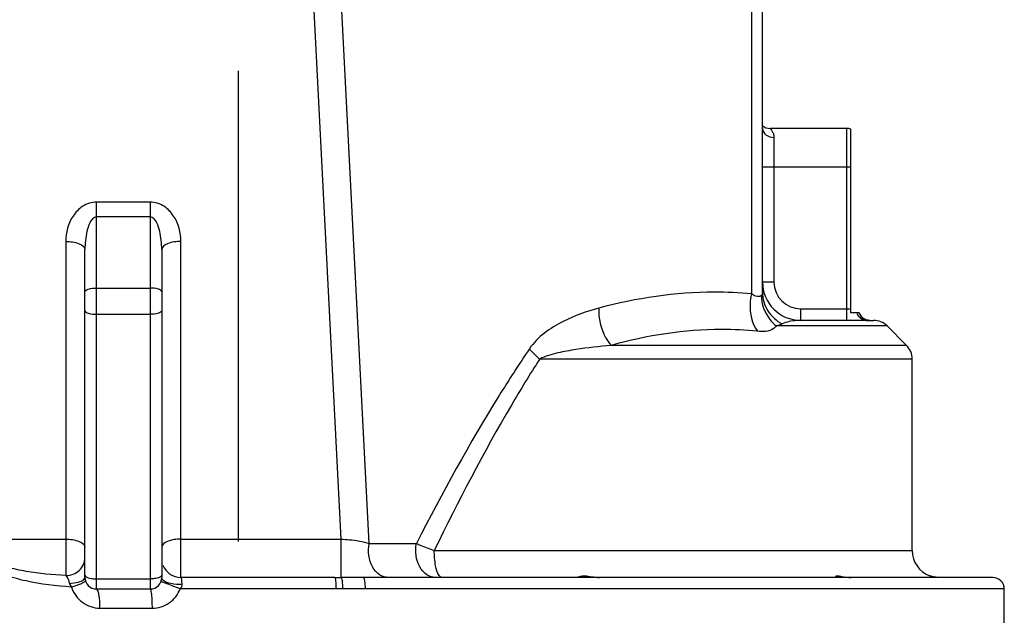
# Model space of a CAD drawing. Header units: millimetres. Extents: x 0 to 5945, y 0 to 4205.
# Tile 6 of 80: x 1087 to 1344, y 2398 to 2554. Entities that reach past the tile are written whole.
import ezdxf

# ---------------------------------------------------------------- set-up
doc = ezdxf.new("R2010")
doc.units = ezdxf.units.MM
doc.header["$LTSCALE"] = 326.975
doc.linetypes.add('CENTER', pattern=[0.6, 0.375, -0.075, 0.075, -0.075])
doc.layers.add('304102000080_DXF_AXIS', color=7, linetype='CONTINUOUS')
doc.layers.add('304103000029DXF_CONTINUOUS_LINE', color=7, linetype='CONTINUOUS')

msp = doc.modelspace()

# ---------------------------------------------------------------- linework, layer by layer
at = {"layer": '304102000080_DXF_AXIS', "color": 7, "linetype": 'CENTER'}
msp.add_line((1144.247, 2221.402), (1144.247, 3673.868), dxfattribs=at)
at = {"layer": '304103000029DXF_CONTINUOUS_LINE', "color": 9, "linetype": 'Continuous'}
for p, q in [((1171.023, 2418.131), (1160.368, 2626.262)), ((1178.303, 2417.03), (1167.883, 2620.606)), ((1277.891, 2567.579), (1277.891, 2482.055)), ((1302.747, 2475.172), (1302.747, 2525.172)), ((1283.747, 2522.865), (1283.747, 2485.172)), ((1280.747, 2515.172), (1303.747, 2515.172)), ((1121.247, 2505.97), (1107.247, 2505.97)), ((1107.247, 2405.172), (1107.247, 2505.97)), ((1121.247, 2505.97), (1121.247, 2405.172)), ((1121.247, 2502.147), (1107.247, 2502.147)), ((1099.247, 2495.716), (1099.247, 2408.645)), ((1129.247, 2408.172), (1129.247, 2495.716)), ((1107.247, 2483.593), (1121.247, 2483.593)), ((1280.747, 2485.172), (1283.747, 2485.172)), ((1290.747, 2478.172), (1303.747, 2478.172)), ((1290.747, 2475.172), (1290.747, 2478.172)), ((1107.247, 2476.752), (1121.247, 2476.752)), ((1313.211, 2473.708), (1284.335, 2473.708)), ((1318.282, 2468.637), (1241.333, 2468.637)), ((1319.747, 2465.101), (1222.709, 2465.101)), ((1079.247, 2418.131), (1099.247, 2418.131)), ((1129.247, 2418.131), (1171.023, 2418.131)), ((1171.023, 2408.174), (1171.023, 2418.131)), ((1178.303, 2417.03), (1190.601, 2417.03)), ((1195.246, 2415.172), (1319.747, 2415.172)), ((1107.247, 2407.804), (1121.247, 2407.804)), ((1169.723, 2405.172), (1129.044, 2405.172)), ((1171.431, 2405.175), (1169.723, 2405.172)), ((1177.302, 2405.172), (1171.431, 2405.175)), ((1343.747, 2405.172), (1177.302, 2405.172)), ((1108.151, 2400.172), (1121.809, 2400.172))]:
    msp.add_line(p, q, dxfattribs=at)
at = {"layer": '304103000029DXF_CONTINUOUS_LINE', "color": 7, "linetype": 'Continuous'}
for p, q in [((1280.747, 2482.413), (1280.747, 2606.331)), ((1302.747, 2525.172), (1282.747, 2525.172)), ((1303.747, 2477.172), (1303.747, 2525.001)), ((1104.247, 2408.172), (1104.247, 2493.603)), ((1124.247, 2493.603), (1124.247, 2408.172)), ((1305.918, 2477.172), (1303.747, 2477.172)), ((1307.721, 2475.172), (1290.747, 2475.172)), ((1308.747, 2475.172), (1309.676, 2475.172)), ((1313.211, 2473.708), (1318.282, 2468.637)), ((1319.747, 2415.172), (1319.747, 2465.101)), ((1169.34, 2408.172), (1129.247, 2408.172)), ((1340.746, 2408.172), (1176.805, 2408.172)), ((1107.247, 2405.172), (1121.247, 2405.172)), ((1343.747, 2380.172), (1343.747, 2405.172))]:
    msp.add_line(p, q, dxfattribs=at)
for centre, radius, start, end in [((1282.747, 2528.172), 3, 227.58217, 270.00002), ((1302.747, 2522.172), 3, 70.52878, 90), ((1290.747, 2485.172), 10, 180, 270), ((1308.747, 2478.172), 3, 199.47122, 270), ((1309.676, 2470.172), 5, 45.00001, 90), ((1314.747, 2465.101), 5, 0, 45.00001), ((1326.747, 2415.172), 7, 180, 249.94896), ((1129.247, 2413.172), 5, 200.53932, 270), ((1326.896, 2415.519), 7.377, 251.16143, 251.67918), ((1107.247, 2408.172), 3, 180, 270), ((1121.247, 2408.172), 3, 270, 360), ((1169.369, 3185.39), 777.217, 269.997812, 270.12189), ((1340.747, 2405.172), 3, 0, 90.00001)]:
    msp.add_arc(centre, radius, start, end, dxfattribs=at)
at = {"layer": '304103000029DXF_CONTINUOUS_LINE', "color": 9, "linetype": 'Continuous'}
for centre, radius, start, end in [((1290.747, 2485.172), 7, 180, 270), ((1308.746, 2473.403), 1.769, 89.99461, 96.45599)]:
    msp.add_arc(centre, radius, start, end, dxfattribs=at)
for points, knots in [([(1280.747, 2525.172), (1280.747, 2524.555), (1281.579, 2523.213), (1283.004, 2522.865), (1283.747, 2522.865)], [0, 0, 0, 0, 0.4542767, 1, 1, 1, 1]), ([(1282.747, 2525.172), (1282.679, 2525.185), (1283.117, 2524.856), (1283.206, 2524.562), (1283.674, 2523.79), (1283.747, 2523.2), (1283.747, 2522.865)], [0, 0, 0, 0, 0.0807817, 0.2971665, 0.6088136, 1, 1, 1, 1]), ([(1107.247, 2505.97), (1106.003, 2505.971), (1103.523, 2505.169), (1100.189, 2501.646), (1099.247, 2498.012), (1099.247, 2495.716)], [0, 0, 0, 0, 0.2623091, 0.5156052, 1, 1, 1, 1]), ([(1129.247, 2495.716), (1129.247, 2498.012), (1128.304, 2501.646), (1124.97, 2505.169), (1122.49, 2505.971), (1121.247, 2505.97)], [0, 0, 0, 0, 0.4843946, 0.7376908, 1, 1, 1, 1]), ([(1107.247, 2502.147), (1106.482, 2502.147), (1105.334, 2500.544), (1104.503, 2497.663), (1104.247, 2495.198), (1104.247, 2493.603)], [0, 0, 0, 0, 0.2422727, 0.4948901, 1, 1, 1, 1]), ([(1124.247, 2493.603), (1124.247, 2495.198), (1123.99, 2497.663), (1123.159, 2500.544), (1122.011, 2502.147), (1121.247, 2502.147)], [0, 0, 0, 0, 0.5051098, 0.7577272, 1, 1, 1, 1]), ([(1099.247, 2495.716), (1100.443, 2495.716), (1102.208, 2495.601), (1104.247, 2494.301), (1104.247, 2493.603)], [0, 0, 0, 0, 0.6317536, 1, 1, 1, 1]), ([(1129.247, 2495.716), (1128.05, 2495.716), (1126.286, 2495.601), (1124.247, 2494.301), (1124.247, 2493.603)], [0, 0, 0, 0, 0.6317535, 1, 1, 1, 1]), ([(1104.247, 2482.567), (1104.247, 2482.946), (1105.577, 2483.537), (1106.532, 2483.593), (1107.247, 2483.593)], [0, 0, 0, 0, 0.3471981, 1, 1, 1, 1]), ([(1124.247, 2482.567), (1124.247, 2482.946), (1122.916, 2483.537), (1121.961, 2483.593), (1121.247, 2483.593)], [0, 0, 0, 0, 0.3471981, 1, 1, 1, 1]), ([(1277.891, 2482.055), (1274.67, 2482.37), (1261.316, 2483.013), (1247.906, 2480.971), (1238.132, 2478.361)], [0, 0, 0, 0, 0.2423791, 1, 1, 1, 1]), ([(1277.891, 2482.055), (1277.678, 2481.205), (1277.189, 2477.91), (1277.993, 2474.33), (1279.423, 2472.331)], [0, 0, 0, 0, 0.2628893, 1, 1, 1, 1]), ([(1280.472, 2481.661), (1280.362, 2481.531), (1279.479, 2481.085), (1278.535, 2481.679), (1277.891, 2482.055)], [0, 0, 0, 0, 0.1864759, 1, 1, 1, 1]), ([(1280.472, 2481.661), (1280.444, 2479.434), (1281.602, 2476.322), (1283.733, 2474.197), (1284.336, 2473.708)], [0, 0, 0, 0, 0.7415483, 1, 1, 1, 1]), ([(1280.746, 2482.413), (1280.746, 2480.77), (1281.745, 2477.368), (1284.379, 2475.035), (1285.883, 2474.253)], [0, 0, 0, 0, 0.4922224, 1, 1, 1, 1]), ([(1238.132, 2478.361), (1234.928, 2477.506), (1228.265, 2475.158), (1222.151, 2470.873), (1220.036, 2467.755)], [0, 0, 0, 0, 0.4681971, 1, 1, 1, 1]), ([(1238.132, 2478.361), (1237.958, 2475.749), (1238.801, 2472.126), (1240.776, 2469.27), (1241.332, 2468.637)], [0, 0, 0, 0, 0.7566507, 1, 1, 1, 1]), ([(1104.247, 2477.778), (1104.247, 2477.398), (1105.577, 2476.808), (1106.532, 2476.752), (1107.247, 2476.752)], [0, 0, 0, 0, 0.3471981, 1, 1, 1, 1]), ([(1124.247, 2477.778), (1124.247, 2477.398), (1122.916, 2476.808), (1121.961, 2476.752), (1121.247, 2476.752)], [0, 0, 0, 0, 0.3471981, 1, 1, 1, 1]), ([(1307.721, 2475.172), (1307.208, 2475.172), (1306.108, 2475.624), (1305.536, 2476.625), (1305.376, 2477.172)], [0, 0, 0, 0, 0.473381, 1, 1, 1, 1]), ([(1279.423, 2472.331), (1276.324, 2472.645), (1263.522, 2473.289), (1250.661, 2471.245), (1241.333, 2468.637)], [0, 0, 0, 0, 0.2433375, 1, 1, 1, 1]), ([(1284.335, 2473.708), (1284.139, 2473.41), (1282.812, 2472.17), (1280.815, 2472.189), (1279.423, 2472.331)], [0, 0, 0, 0, 0.203281, 1, 1, 1, 1]), ([(1290.747, 2475.172), (1290.359, 2475.172), (1288.707, 2475.111), (1287.043, 2474.766), (1285.883, 2474.253)], [0, 0, 0, 0, 0.2339856, 1, 1, 1, 1]), ([(1307.721, 2475.172), (1307.831, 2475.172), (1308.106, 2475.174), (1308.383, 2475.143), (1308.547, 2475.161)], [0, 0, 0, 0, 0.3987799, 1, 1, 1, 1]), ([(1220.036, 2467.755), (1217.321, 2463.756), (1206.717, 2447.317), (1197.299, 2430.141), (1190.601, 2417.03)], [0, 0, 0, 0, 0.2471661, 1, 1, 1, 1]), ([(1220.036, 2467.755), (1220.213, 2467.539), (1221.04, 2466.592), (1221.964, 2465.734), (1222.709, 2465.101)], [0, 0, 0, 0, 0.2222793, 1, 1, 1, 1]), ([(1241.334, 2468.637), (1238.265, 2468.378), (1233.599, 2467.889), (1227.382, 2466.721), (1224.186, 2465.867), (1222.709, 2465.101)], [0, 0, 0, 0, 0.4856711, 0.737664, 1, 1, 1, 1]), ([(1222.709, 2465.101), (1220.169, 2461.147), (1210.264, 2444.925), (1201.486, 2428.04), (1195.246, 2415.172)], [0, 0, 0, 0, 0.2473759, 1, 1, 1, 1]), ([(1099.247, 2418.131), (1100.443, 2418.131), (1102.207, 2418.015), (1104.247, 2416.715), (1104.247, 2416.018)], [0, 0, 0, 0, 0.6317366, 1, 1, 1, 1]), ([(1129.247, 2418.131), (1128.05, 2418.131), (1126.286, 2418.015), (1124.247, 2416.715), (1124.247, 2416.018)], [0, 0, 0, 0, 0.6317366, 1, 1, 1, 1]), ([(1171.023, 2418.131), (1171.729, 2418.11), (1174.181, 2417.959), (1176.634, 2417.563), (1178.303, 2417.03)], [0, 0, 0, 0, 0.2871865, 1, 1, 1, 1]), ([(1183.304, 2408.172), (1182.5, 2408.172), (1180.762, 2408.769), (1178.276, 2411.747), (1177.893, 2415.017), (1178.304, 2417.03)], [0, 0, 0, 0, 0.2135626, 0.4549375, 1, 1, 1, 1]), ([(1195.602, 2408.172), (1194.797, 2408.172), (1193.06, 2408.769), (1190.573, 2411.747), (1190.191, 2415.017), (1190.601, 2417.03)], [0, 0, 0, 0, 0.213567, 0.4549419, 1, 1, 1, 1]), ([(1190.601, 2417.03), (1190.922, 2416.883), (1192.451, 2416.216), (1194.01, 2415.62), (1195.246, 2415.172)], [0, 0, 0, 0, 0.2114465, 1, 1, 1, 1]), ([(1196.536, 2408.658), (1195.994, 2409.392), (1195.437, 2411.653), (1195.246, 2413.853), (1195.246, 2415.172)], [0, 0, 0, 0, 0.4089765, 1, 1, 1, 1]), ([(1100.738, 2405.672), (1096.765, 2405.959), (1090.801, 2406.62), (1083.18, 2408.719), (1079.561, 2410.594), (1078.171, 2411.986)], [0, 0, 0, 0, 0.5028102, 0.7517797, 1, 1, 1, 1]), ([(1099.247, 2408.645), (1095.8, 2408.865), (1090.624, 2409.334), (1083.914, 2410.745), (1080.6, 2411.918), (1079.21, 2412.915)], [0, 0, 0, 0, 0.5018109, 0.7514607, 1, 1, 1, 1]), ([(1099.247, 2408.645), (1099.348, 2408.548), (1099.812, 2407.959), (1100.048, 2407.227), (1100.186, 2406.64)], [0, 0, 0, 0, 0.1892546, 1, 1, 1, 1]), ([(1104.247, 2408.83), (1104.247, 2408.576), (1104.975, 2408.056), (1105.637, 2407.948), (1106.099, 2407.882)], [0, 0, 0, 0, 0.3528065, 1, 1, 1, 1]), ([(1124.247, 2408.83), (1124.247, 2408.576), (1123.518, 2408.056), (1122.856, 2407.948), (1122.395, 2407.882)], [0, 0, 0, 0, 0.3528064, 1, 1, 1, 1]), ([(1100.185, 2406.64), (1100.963, 2406.686), (1102.249, 2406.864), (1103.549, 2407.295), (1103.951, 2407.644)], [0, 0, 0, 0, 0.5937685, 1, 1, 1, 1]), ([(1100.738, 2405.672), (1101.234, 2405.843), (1102.102, 2406.164), (1103.339, 2406.613), (1103.897, 2406.943), (1104.429, 2407.137), (1104.397, 2407.235)], [0, 0, 0, 0, 0.3940712, 0.7135863, 0.9224744, 1, 1, 1, 1]), ([(1129.044, 2405.172), (1128.42, 2405.426), (1127.259, 2405.888), (1125.87, 2406.434), (1124.972, 2406.752), (1124.475, 2406.95), (1124.235, 2406.981), (1124.041, 2407.081), (1124.028, 2407.047)], [0, 0, 0, 0, 0.3767212, 0.7018755, 0.8275856, 0.9215703, 0.9796285, 1, 1, 1, 1]), ([(1129.588, 2406.297), (1128.604, 2406.272), (1126.915, 2406.413), (1125.206, 2406.951), (1124.661, 2407.424)], [0, 0, 0, 0, 0.576949, 1, 1, 1, 1]), ([(1129.588, 2406.297), (1129.565, 2406.755), (1129.463, 2407.211), (1129.429, 2408.172), (1129.247, 2408.172)], [0, 0, 0, 0, 0.7147247, 1, 1, 1, 1]), ([(1169.723, 2405.172), (1169.723, 2405.88), (1169.692, 2406.893), (1169.535, 2407.758), (1169.43, 2408.172), (1169.34, 2408.172)], [0, 0, 0, 0, 0.6947229, 0.9112512, 1, 1, 1, 1]), ([(1171.431, 2405.175), (1171.429, 2405.875), (1171.399, 2406.862), (1171.222, 2407.76), (1171.119, 2408.158), (1171.023, 2408.174)], [0, 0, 0, 0, 0.6866409, 0.9047872, 1, 1, 1, 1]), ([(1177.302, 2405.172), (1177.302, 2405.881), (1177.245, 2406.875), (1177.069, 2407.785), (1176.904, 2408.172), (1176.805, 2408.172)], [0, 0, 0, 0, 0.6873578, 0.9039493, 1, 1, 1, 1]), ([(1100.738, 2405.672), (1101.235, 2404.124), (1103.22, 2401.267), (1106.541, 2400.172), (1108.151, 2400.172)], [0, 0, 0, 0, 0.5023881, 1, 1, 1, 1]), ([(1108.151, 2400.172), (1108.151, 2401.354), (1108.043, 2403.001), (1107.729, 2404.545), (1107.418, 2405.172), (1107.247, 2405.172)], [0, 0, 0, 0, 0.6840742, 0.9007306, 1, 1, 1, 1]), ([(1121.809, 2400.172), (1121.809, 2400.81), (1121.782, 2401.965), (1121.685, 2403.599), (1121.521, 2404.462), (1121.392, 2405.172), (1121.247, 2405.172)], [0, 0, 0, 0, 0.3769793, 0.6973879, 0.9138793, 1, 1, 1, 1]), ([(1121.809, 2400.172), (1123.34, 2400.172), (1126.479, 2401.152), (1128.479, 2403.743), (1129.044, 2405.172)], [0, 0, 0, 0, 0.4989468, 1, 1, 1, 1])]:
    msp.add_open_spline(points, degree=3, knots=knots, dxfattribs=at)
for points in [[(1280.747, 2482.413), (1280.747, 2482.146), (1280.645, 2481.864), (1280.472, 2481.661)], [(1307.424, 2475.462), (1306.74, 2475.797), (1306.161, 2476.453), (1305.912, 2477.172)], [(1308.547, 2475.161), (1308.161, 2475.187), (1307.772, 2475.291), (1307.424, 2475.462)], [(1285.883, 2474.253), (1285.383, 2474.031), (1284.863, 2473.852), (1284.335, 2473.708)], [(1102.782, 2410.011), (1103.662, 2410.831), (1104.247, 2412.105), (1104.247, 2413.308)], [(1099.247, 2408.645), (1100.51, 2408.645), (1101.858, 2409.149), (1102.782, 2410.011)], [(1197.281, 2408.172), (1196.984, 2408.172), (1196.712, 2408.42), (1196.536, 2408.658)], [(1100.186, 2406.64), (1100.277, 2406.28), (1100.488, 2405.947), (1100.738, 2405.672)], [(1103.951, 2407.644), (1104.104, 2407.776), (1104.247, 2407.971), (1104.247, 2408.172)], [(1106.099, 2407.882), (1106.478, 2407.829), (1106.863, 2407.804), (1107.247, 2407.804)], [(1122.395, 2407.882), (1122.015, 2407.829), (1121.63, 2407.804), (1121.247, 2407.804)], [(1124.661, 2407.424), (1124.445, 2407.61), (1124.247, 2407.887), (1124.247, 2408.172)], [(1129.044, 2405.172), (1129.345, 2405.46), (1129.607, 2405.881), (1129.588, 2406.297)]]:
    msp.add_open_spline(points, degree=3, dxfattribs=at)
at = {"layer": '304103000029DXF_CONTINUOUS_LINE', "color": 7, "linetype": 'Continuous'}
for points, knots in [([(1233.309, 2408.508), (1233.658, 2408.579), (1235.339, 2408.686), (1236.976, 2408.172), (1238.289, 2408.172)], [0, 0, 0, 0, 0.2133575, 1, 1, 1, 1]), ([(1299.762, 2408.446), (1299.762, 2408.538), (1300.21, 2408.639), (1300.465, 2408.59), (1300.694, 2408.563)], [0, 0, 0, 0, 0.2858586, 1, 1, 1, 1]), ([(1300.694, 2408.563), (1300.92, 2408.536), (1301.979, 2408.362), (1303.045, 2408.172), (1303.892, 2408.172)], [0, 0, 0, 0, 0.2121741, 1, 1, 1, 1]), ([(1324.514, 2408.537), (1324.472, 2408.551), (1324.416, 2408.571), (1324.361, 2408.591), (1324.347, 2408.597)], [0, 0, 0, 0, 0.7455819, 1, 1, 1, 1]), ([(1232.597, 2408.205), (1232.597, 2408.282), (1232.927, 2408.396), (1233.128, 2408.472), (1233.309, 2408.508)], [0, 0, 0, 0, 0.294747, 1, 1, 1, 1]), ([(1232.676, 2408.172), (1232.656, 2408.172), (1232.625, 2408.17), (1232.597, 2408.195), (1232.597, 2408.205)], [0, 0, 0, 0, 0.6570281, 1, 1, 1, 1]), ([(1300.651, 2408.172), (1300.524, 2408.172), (1300.254, 2408.195), (1299.762, 2408.257), (1299.762, 2408.446)], [0, 0, 0, 0, 0.402658, 1, 1, 1, 1]), ([(1326.718, 2408.172), (1326.486, 2408.172), (1325.761, 2408.209), (1325.045, 2408.361), (1324.577, 2408.516)], [0, 0, 0, 0, 0.3203472, 1, 1, 1, 1])]:
    msp.add_open_spline(points, degree=3, knots=knots, dxfattribs=at)
msp.add_open_spline([(1176.805, 2408.172), (1174.877, 2408.173), (1172.95, 2408.178), (1171.023, 2408.174)], degree=3, dxfattribs=at)

doc.saveas('drawing.dxf')
